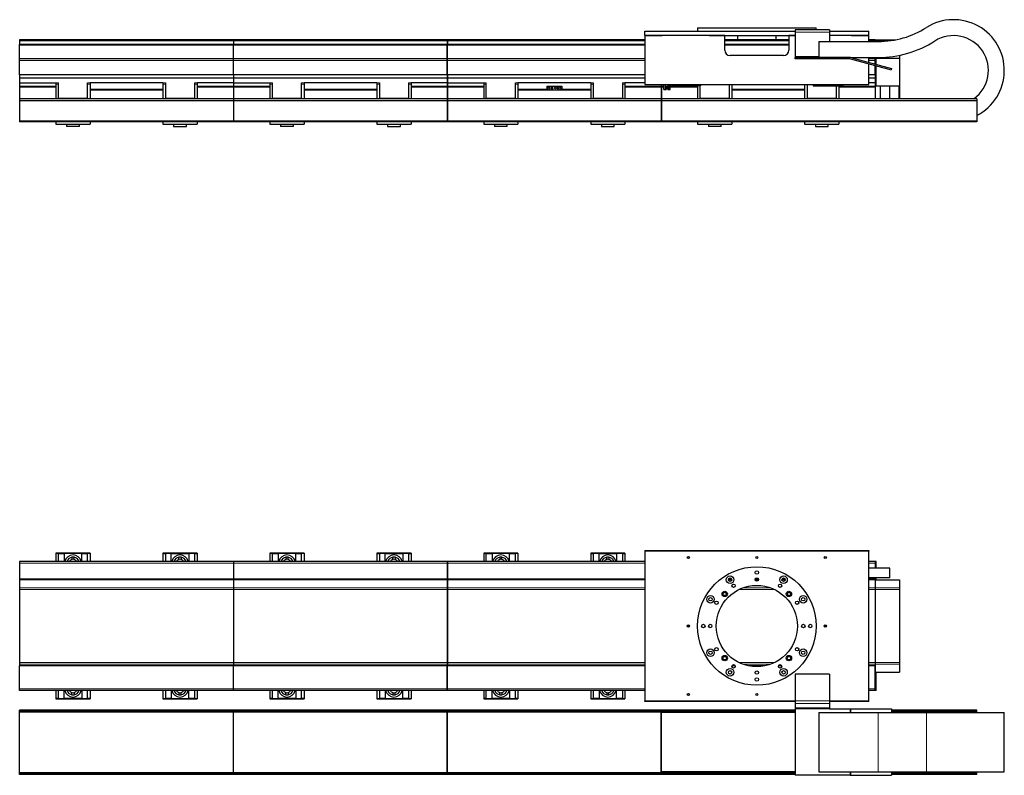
# Model space of a CAD drawing. Header units: millimetres. Extents: x 0 to 841, y 0 to 594.
# Tile 17 of 19: x 605 to 758, y 303 to 420. Entities that reach past the tile are written whole.
import ezdxf

# ---------------------------------------------------------------- set-up
doc = ezdxf.new("R2010")
doc.units = ezdxf.units.MM

msp = doc.modelspace()

# ---------------------------------------------------------------- linework, layer by layer
at = {"color": 7, "linetype": 'Continuous', "lineweight": 30}
for p, q in [((710.6, 419.08), (710.6, 418.58)), ((710.6, 419.08), (719.83, 419.08)), ((719.83, 419.08), (729.06, 419.08)), ((729.06, 418.78), (729.06, 419.08)), ((702.36, 417.92), (702.36, 418.58)), ((702.36, 418.58), (725.83, 418.58)), ((702.36, 417.92), (705.06, 417.92)), ((702.36, 417.9), (702.36, 410.25)), ((714.83, 417.9), (702.36, 417.9)), ((705.06, 417.92), (705.06, 417.9)), ((712.4, 417.92), (712.4, 417.9)), ((712.4, 417.92), (725.83, 417.92)), ((714.83, 415.63), (714.83, 417.9)), ((714.83, 417.9), (716.83, 417.9)), ((716.83, 417.9), (716.83, 417.23)), ((722.83, 417.23), (722.83, 417.9)), ((722.83, 417.9), (724.83, 417.9)), ((724.83, 417.9), (724.83, 415.63)), ((725.83, 417.9), (724.83, 417.9)), ((731.16, 418.78), (725.83, 418.78)), ((725.83, 418.78), (725.83, 418.45)), ((725.83, 418.45), (725.83, 414.65)), ((731.16, 418.78), (731.16, 418.45)), ((731.16, 418.58), (737.3, 418.58)), ((731.16, 418.45), (731.16, 416.97)), ((737.3, 417.9), (731.16, 417.9)), ((734.6, 417.92), (734.6, 417.9)), ((734.6, 417.92), (737.3, 417.92)), ((737.3, 417.92), (737.3, 418.58)), ((737.3, 416.97), (737.3, 417.9)), ((638.26, 417.23), (604.96, 417.23)), ((604.96, 417.23), (604.96, 417.08)), ((604.96, 417.08), (604.96, 416.48)), ((638.26, 416.48), (604.96, 416.48)), ((604.96, 416.42), (604.96, 416.48)), ((638.26, 416.42), (604.96, 416.42)), ((604.96, 414.3), (604.96, 416.42)), ((638.26, 417.23), (638.26, 417.08)), ((638.26, 417.08), (638.26, 416.48)), ((638.26, 416.42), (638.26, 416.48)), ((638.26, 414.3), (638.26, 416.42)), ((671.6, 417.23), (638.3, 417.23)), ((638.3, 417.23), (638.3, 417.08)), ((638.3, 417.08), (638.3, 416.48)), ((671.6, 416.48), (638.3, 416.48)), ((638.3, 416.42), (638.3, 416.48)), ((671.6, 416.42), (638.3, 416.42)), ((638.3, 414.3), (638.3, 416.42)), ((671.6, 417.23), (671.6, 417.08)), ((671.6, 417.08), (671.6, 416.48)), ((671.6, 416.42), (671.6, 416.48)), ((671.6, 414.3), (671.6, 416.42)), ((702.36, 417.23), (671.63, 417.23)), ((671.63, 417.23), (671.63, 417.08)), ((671.63, 417.08), (671.63, 416.48)), ((702.36, 416.48), (671.63, 416.48)), ((671.63, 416.42), (671.63, 416.48)), ((702.36, 416.42), (671.63, 416.42)), ((671.63, 414.3), (671.63, 416.42)), ((724.83, 417.23), (714.83, 417.23)), ((724.83, 416.48), (714.83, 416.48)), ((724.83, 416.42), (714.83, 416.42)), ((729.5, 416.97), (738.76, 416.97)), ((729.5, 416.97), (729.5, 414.48)), ((738.26, 417.23), (737.3, 417.23)), ((738.26, 417.23), (738.26, 417.08)), ((738.26, 417.08), (738.26, 416.97)), ((738.3, 417.23), (741.47, 417.23)), ((738.3, 417.08), (738.3, 417.23)), ((738.3, 416.97), (738.3, 417.08)), ((604.96, 414.28), (604.96, 414.3)), ((638.26, 414.28), (604.96, 414.28)), ((604.96, 414.01), (604.96, 414.28)), ((638.26, 414.28), (638.26, 414.3)), ((638.26, 414.01), (638.26, 414.28)), ((638.3, 414.28), (638.3, 414.3)), ((671.6, 414.28), (638.3, 414.28)), ((638.3, 414.01), (638.3, 414.28)), ((671.6, 414.28), (671.6, 414.3)), ((671.6, 414.01), (671.6, 414.28)), ((671.63, 414.28), (671.63, 414.3)), ((702.36, 414.28), (671.63, 414.28)), ((671.63, 414.01), (671.63, 414.28)), ((724, 414.8), (715.66, 414.8)), ((725.83, 414.65), (725.83, 414.48)), ((734.36, 414.48), (725.83, 414.48)), ((725.83, 414.28), (725.83, 414.48)), ((734.36, 414.28), (725.83, 414.28)), ((734.36, 414.48), (738.76, 414.48)), ((734.41, 414.28), (740.75, 412.58)), ((734.46, 414.47), (740.8, 412.77)), ((737.3, 413.71), (737.3, 414.48)), ((738.26, 414.28), (737.3, 414.28)), ((738.26, 414.3), (738.26, 414.48)), ((738.26, 414.28), (738.26, 414.3)), ((738.26, 414.01), (738.26, 414.28)), ((738.3, 414.36), (738.3, 414.48)), ((738.3, 414.36), (742.06, 414.36)), ((738.3, 414.28), (738.3, 414.36)), ((738.43, 414.28), (738.3, 414.28)), ((738.3, 414.01), (738.3, 414.28)), ((738.43, 414.01), (738.43, 414.28)), ((742.06, 414.82), (742.06, 414.36)), ((742.06, 414.36), (742.06, 410.08)), ((604.96, 411.78), (604.96, 414.01)), ((638.26, 411.78), (638.26, 414.01)), ((638.3, 411.78), (638.3, 414.01)), ((671.6, 411.78), (671.6, 414.01)), ((671.63, 411.78), (671.63, 414.01)), ((737.3, 410.25), (737.3, 413.5)), ((738.26, 413.45), (738.26, 414.01)), ((738.26, 411.78), (738.26, 413.24)), ((738.3, 413.44), (738.3, 414.01)), ((738.3, 411.78), (738.3, 413.24)), ((738.43, 413.41), (738.43, 414.01)), ((738.43, 411.78), (738.43, 413.2)), ((740.8, 412.77), (740.75, 412.58)), ((638.26, 411.78), (604.96, 411.78)), ((604.96, 411.78), (604.96, 411.28)), ((638.26, 411.28), (604.96, 411.28)), ((604.96, 411.28), (604.96, 410.55)), ((638.26, 411.78), (638.26, 411.28)), ((638.26, 411.28), (638.26, 410.55)), ((671.6, 411.78), (638.3, 411.78)), ((638.3, 411.78), (638.3, 411.28)), ((671.6, 411.28), (638.3, 411.28)), ((638.3, 411.28), (638.3, 410.55)), ((671.6, 411.78), (671.6, 411.28)), ((671.6, 411.28), (671.6, 410.55)), ((702.36, 411.78), (671.63, 411.78)), ((671.63, 411.78), (671.63, 411.28)), ((702.36, 411.28), (671.63, 411.28)), ((671.63, 411.28), (671.63, 410.55)), ((738.26, 411.78), (737.3, 411.78)), ((738.26, 411.28), (737.3, 411.28)), ((738.26, 411.78), (738.26, 411.28)), ((738.26, 411.28), (738.26, 410.55)), ((738.43, 411.78), (738.3, 411.78)), ((738.3, 410.08), (738.3, 411.78)), ((738.43, 410.08), (738.43, 411.78)), ((604.96, 410.55), (610.61, 410.55)), ((604.96, 410.55), (604.96, 409.99)), ((604.96, 409.99), (604.96, 409.83)), ((604.96, 409.83), (604.96, 408.05)), ((610.61, 410.55), (610.61, 410.34)), ((610.61, 410.34), (610.61, 408.05)), ((611.01, 410.34), (611.01, 410.55)), ((611.01, 408.05), (611.01, 410.34)), ((615.55, 410.34), (615.55, 410.55)), ((615.55, 408.05), (615.55, 410.34)), ((615.95, 410.55), (615.95, 410.34)), ((627.28, 410.55), (615.95, 410.55)), ((615.95, 410.34), (615.95, 408.05)), ((627.28, 410.55), (627.28, 410.34)), ((627.28, 410.34), (627.28, 408.05)), ((627.68, 410.55), (627.68, 410.34)), ((627.68, 410.34), (627.68, 408.05)), ((632.21, 410.55), (632.21, 410.34)), ((632.21, 410.34), (632.21, 408.05)), ((632.61, 410.55), (632.61, 410.34)), ((638.26, 410.55), (632.61, 410.55)), ((632.61, 410.34), (632.61, 408.05)), ((638.26, 410.55), (638.26, 409.99)), ((638.26, 409.99), (638.26, 409.83)), ((638.26, 409.83), (638.26, 408.05)), ((638.3, 410.55), (643.95, 410.55)), ((638.3, 410.55), (638.3, 409.99)), ((638.3, 409.99), (638.3, 409.83)), ((638.3, 409.83), (638.3, 408.05)), ((643.95, 410.55), (643.95, 410.34)), ((643.95, 410.34), (643.95, 408.05)), ((644.35, 410.34), (644.35, 410.55)), ((644.35, 408.05), (644.35, 410.34)), ((648.88, 410.34), (648.88, 410.55)), ((648.88, 408.05), (648.88, 410.34)), ((649.28, 410.55), (649.28, 410.34)), ((660.61, 410.55), (649.28, 410.55)), ((649.28, 410.34), (649.28, 408.05)), ((660.61, 410.55), (660.61, 410.34)), ((660.61, 410.34), (660.61, 408.05)), ((661.01, 410.55), (661.01, 410.34)), ((661.01, 410.34), (661.01, 408.05)), ((665.55, 410.55), (665.55, 410.34)), ((665.55, 410.34), (665.55, 408.05)), ((665.95, 410.55), (665.95, 410.34)), ((671.6, 410.55), (665.95, 410.55)), ((665.95, 410.34), (665.95, 408.05)), ((671.6, 410.55), (671.6, 409.99)), ((671.6, 409.99), (671.6, 409.83)), ((671.6, 409.83), (671.6, 408.05)), ((671.63, 410.55), (677.28, 410.55)), ((671.63, 410.55), (671.63, 409.99)), ((671.63, 409.99), (671.63, 409.83)), ((671.63, 409.83), (671.63, 408.05)), ((677.28, 410.55), (677.28, 410.34)), ((677.28, 410.34), (677.28, 408.05)), ((677.68, 410.34), (677.68, 410.55)), ((677.68, 408.05), (677.68, 410.34)), ((682.21, 410.34), (682.21, 410.55)), ((682.21, 408.05), (682.21, 410.34)), ((682.61, 410.55), (682.61, 410.34)), ((693.95, 410.55), (682.61, 410.55)), ((682.61, 410.34), (682.61, 408.05)), ((687.11, 410.02), (687.11, 409.42)), ((687.11, 410.02), (687.81, 410.02)), ((687.81, 410.02), (687.81, 409.42)), ((687.81, 410.02), (687.95, 410.02)), ((687.95, 410.02), (687.95, 409.42)), ((687.95, 410.02), (687.96, 410.02)), ((687.96, 410.02), (687.96, 409.42)), ((687.96, 410.02), (687.98, 410.02)), ((687.98, 410.02), (687.98, 409.42)), ((687.98, 410.02), (688.75, 410.02)), ((688.75, 410.02), (688.75, 409.42)), ((688.75, 410.02), (689.45, 410.02)), ((689.45, 410.02), (689.45, 409.42)), ((693.95, 410.55), (693.95, 410.34)), ((693.95, 410.34), (693.95, 408.05)), ((694.35, 410.55), (694.35, 410.34)), ((694.35, 410.34), (694.35, 408.05)), ((698.88, 410.55), (698.88, 410.34)), ((698.88, 410.34), (698.88, 408.05)), ((699.28, 410.55), (699.28, 410.34)), ((702.36, 410.55), (699.28, 410.55)), ((699.28, 410.34), (699.28, 408.05)), ((702.36, 410.25), (737.3, 410.25)), ((704.93, 410.25), (704.93, 409.99)), ((704.93, 409.99), (704.93, 409.83)), ((704.93, 409.83), (704.93, 408.05)), ((704.96, 410.25), (704.96, 409.99)), ((704.96, 409.99), (704.96, 409.83)), ((704.96, 409.83), (704.96, 408.05)), ((705.33, 409.48), (705.33, 410.25)), ((705.59, 409.48), (705.59, 410.25)), ((705.7, 409.85), (705.7, 409.48)), ((705.96, 409.48), (705.96, 409.85)), ((706.15, 409.48), (706.15, 410.25)), ((706.33, 409.48), (706.33, 410.25)), ((706.4, 410.25), (706.4, 410.08)), ((711.06, 410.08), (706.4, 410.08)), ((710.61, 410.08), (710.61, 408.05)), ((711.01, 408.05), (711.01, 410.08)), ((711.06, 410.25), (711.06, 410.08)), ((715.55, 408.05), (715.55, 410.25)), ((715.95, 410.25), (715.95, 408.05)), ((727.28, 410.25), (727.28, 408.05)), ((727.68, 410.25), (727.68, 408.05)), ((728.6, 410.25), (728.6, 410.08)), ((728.6, 410.08), (733.26, 410.08)), ((732.21, 410.08), (732.21, 408.05)), ((732.61, 410.08), (732.61, 408.05)), ((733.26, 410.25), (733.26, 410.08)), ((738.26, 410.55), (737.3, 410.55)), ((738.26, 410.55), (738.26, 409.99)), ((738.26, 409.99), (738.26, 409.83)), ((738.26, 409.83), (738.26, 408.05)), ((738.3, 410.08), (738.43, 410.08)), ((738.43, 410.08), (741.96, 410.08)), ((739.06, 410.08), (739.06, 408.05)), ((740.56, 408.05), (740.56, 410.08)), ((741.96, 410.08), (742.06, 410.08)), ((741.96, 410.08), (741.96, 408.05)), ((742.06, 410.08), (742.06, 408.05)), ((687.11, 409.42), (687.81, 409.42)), ((687.81, 409.42), (687.95, 409.42)), ((687.95, 409.42), (687.96, 409.42)), ((687.96, 409.42), (687.98, 409.42)), ((687.98, 409.42), (688.75, 409.42)), ((688.75, 409.42), (689.45, 409.42)), ((705.33, 409.48), (705.59, 409.48)), ((705.59, 409.48), (705.7, 409.48)), ((705.96, 409.48), (705.98, 409.48)), ((705.98, 409.48), (706.15, 409.48)), ((706.15, 409.48), (706.33, 409.48)), ((638.26, 408.05), (604.96, 408.05)), ((604.96, 408.02), (604.96, 408.05)), ((638.26, 408.02), (604.96, 408.02)), ((604.96, 408.02), (604.96, 407.73)), ((638.26, 407.73), (604.96, 407.73)), ((604.96, 407.73), (604.96, 404.62)), ((638.26, 408.02), (638.26, 408.05)), ((638.26, 408.02), (638.26, 407.73)), ((638.26, 407.73), (638.26, 404.62)), ((671.6, 408.05), (638.3, 408.05)), ((638.3, 408.02), (638.3, 408.05)), ((671.6, 408.02), (638.3, 408.02)), ((638.3, 408.02), (638.3, 407.73)), ((671.6, 407.73), (638.3, 407.73)), ((638.3, 407.73), (638.3, 404.62)), ((671.6, 408.02), (671.6, 408.05)), ((671.6, 408.02), (671.6, 407.73)), ((671.6, 407.73), (671.6, 404.62)), ((704.93, 408.05), (671.63, 408.05)), ((671.63, 408.02), (671.63, 408.05)), ((704.93, 408.02), (671.63, 408.02)), ((671.63, 408.02), (671.63, 407.73)), ((704.93, 407.73), (671.63, 407.73)), ((671.63, 407.73), (671.63, 404.62)), ((704.93, 408.02), (704.93, 408.05)), ((704.93, 408.02), (704.93, 407.73)), ((704.93, 407.73), (704.93, 404.62)), ((704.95, 407.03), (704.95, 404.55)), ((704.96, 407.03), (704.95, 407.03)), ((754.13, 408.05), (704.96, 408.05)), ((704.96, 408.02), (704.96, 408.05)), ((754.13, 408.02), (704.96, 408.02)), ((704.96, 408.02), (704.96, 407.73)), ((754.13, 407.73), (704.96, 407.73)), ((704.96, 407.73), (704.96, 404.62)), ((754.13, 408.02), (754.13, 408.05)), ((754.13, 408.02), (754.13, 407.73)), ((754.13, 407.73), (754.13, 404.62)), ((604.96, 404.62), (604.96, 404.48)), ((638.26, 404.48), (604.96, 404.48)), ((610.61, 404.48), (610.61, 404.08)), ((610.61, 404.08), (615.95, 404.08)), ((612.28, 404.08), (612.28, 403.75)), ((614.28, 403.75), (612.28, 403.75)), ((614.28, 403.75), (614.28, 404.08)), ((615.95, 404.48), (615.95, 404.08)), ((627.28, 404.48), (627.28, 404.08)), ((627.28, 404.08), (632.61, 404.08)), ((628.95, 404.08), (628.95, 403.75)), ((628.95, 403.75), (630.95, 403.75)), ((630.95, 403.75), (630.95, 404.08)), ((632.61, 404.48), (632.61, 404.08)), ((638.26, 404.62), (638.26, 404.48)), ((638.3, 404.62), (638.3, 404.48)), ((671.6, 404.48), (638.3, 404.48)), ((643.95, 404.48), (643.95, 404.08)), ((643.95, 404.08), (649.28, 404.08)), ((645.61, 404.08), (645.61, 403.75)), ((647.61, 403.75), (645.61, 403.75)), ((647.61, 403.75), (647.61, 404.08)), ((649.28, 404.48), (649.28, 404.08)), ((660.61, 404.48), (660.61, 404.08)), ((660.61, 404.08), (665.95, 404.08)), ((662.28, 404.08), (662.28, 403.75)), ((662.28, 403.75), (664.28, 403.75)), ((664.28, 403.75), (664.28, 404.08)), ((665.95, 404.48), (665.95, 404.08)), ((671.6, 404.62), (671.6, 404.48)), ((671.63, 404.62), (671.63, 404.48)), ((704.93, 404.48), (671.63, 404.48)), ((677.28, 404.48), (677.28, 404.08)), ((677.28, 404.08), (682.61, 404.08)), ((678.95, 404.08), (678.95, 403.75)), ((680.95, 403.75), (678.95, 403.75)), ((680.95, 403.75), (680.95, 404.08)), ((682.61, 404.48), (682.61, 404.08)), ((693.95, 404.48), (693.95, 404.08)), ((693.95, 404.08), (699.28, 404.08)), ((695.61, 404.08), (695.61, 403.75)), ((695.61, 403.75), (697.61, 403.75)), ((697.61, 403.75), (697.61, 404.08)), ((699.28, 404.48), (699.28, 404.08)), ((704.93, 404.62), (704.93, 404.48)), ((704.96, 404.55), (704.95, 404.55)), ((704.96, 404.62), (704.96, 404.48)), ((754.13, 404.48), (704.96, 404.48)), ((710.61, 404.48), (710.61, 404.08)), ((710.61, 404.08), (715.95, 404.08)), ((712.28, 404.08), (712.28, 403.75)), ((714.28, 403.75), (712.28, 403.75)), ((714.28, 403.75), (714.28, 404.08)), ((715.95, 404.48), (715.95, 404.08)), ((727.28, 404.48), (727.28, 404.08)), ((727.28, 404.08), (732.61, 404.08)), ((728.95, 404.08), (728.95, 403.75)), ((728.95, 403.75), (730.95, 403.75)), ((730.95, 403.75), (730.95, 404.08)), ((732.61, 404.48), (732.61, 404.08)), ((754.13, 404.62), (754.13, 404.48)), ((702.36, 337.67), (702.36, 337.57)), ((702.36, 337.67), (716.83, 337.67)), ((737.3, 337.57), (702.36, 337.57)), ((702.36, 337.57), (702.36, 314.24)), ((716.83, 337.67), (716.83, 337.57)), ((716.83, 337.67), (717, 337.67)), ((717, 337.67), (722.66, 337.67)), ((722.66, 337.67), (722.83, 337.67)), ((722.83, 337.67), (722.83, 337.57)), ((722.83, 337.67), (737.3, 337.67)), ((737.3, 337.67), (737.3, 337.57)), ((737.3, 314.24), (737.3, 337.57)), ((615.95, 337.23), (610.61, 337.23)), ((610.61, 337.23), (610.61, 337.19)), ((611.01, 337.19), (610.61, 337.19)), ((610.61, 337.19), (610.61, 335.97)), ((611.01, 337.2), (611.91, 337.2)), ((611.01, 337.2), (611.01, 337.19)), ((611.01, 335.97), (611.01, 337.19)), ((611.91, 337.2), (611.91, 335.97)), ((614.65, 337.2), (611.91, 337.2)), ((613.11, 336.62), (613.11, 336.28)), ((613.45, 336.28), (613.45, 336.62)), ((614.65, 335.97), (614.65, 337.2)), ((614.65, 337.2), (615.55, 337.2)), ((615.55, 337.2), (615.55, 337.19)), ((615.95, 337.19), (615.55, 337.19)), ((615.55, 335.97), (615.55, 337.19)), ((615.95, 337.23), (615.95, 337.19)), ((615.95, 337.19), (615.95, 335.97)), ((632.61, 337.23), (627.28, 337.23)), ((627.28, 337.23), (627.28, 337.19)), ((627.28, 337.19), (627.68, 337.19)), ((627.28, 337.19), (627.28, 335.97)), ((628.58, 337.2), (627.68, 337.2)), ((627.68, 337.2), (627.68, 337.19)), ((627.68, 337.19), (627.68, 335.97)), ((628.58, 335.97), (628.58, 337.2)), ((628.58, 337.2), (631.31, 337.2)), ((629.78, 336.28), (629.78, 336.62)), ((630.12, 336.62), (630.12, 336.28)), ((631.31, 337.2), (631.31, 335.97)), ((632.21, 337.2), (631.31, 337.2)), ((632.21, 337.2), (632.21, 337.19)), ((632.21, 337.19), (632.61, 337.19)), ((632.21, 337.19), (632.21, 335.97)), ((632.61, 337.23), (632.61, 337.19)), ((632.61, 337.19), (632.61, 335.97)), ((649.28, 337.23), (643.95, 337.23)), ((643.95, 337.23), (643.95, 337.19)), ((644.35, 337.19), (643.95, 337.19)), ((643.95, 337.19), (643.95, 335.97)), ((644.35, 337.2), (645.25, 337.2)), ((644.35, 337.2), (644.35, 337.19)), ((644.35, 335.97), (644.35, 337.19)), ((645.25, 337.2), (645.25, 335.97)), ((647.98, 337.2), (645.25, 337.2)), ((646.44, 336.62), (646.44, 336.28)), ((646.78, 336.28), (646.78, 336.62)), ((647.98, 335.97), (647.98, 337.2)), ((647.98, 337.2), (648.88, 337.2)), ((648.88, 337.2), (648.88, 337.19)), ((649.28, 337.19), (648.88, 337.19)), ((648.88, 335.97), (648.88, 337.19)), ((649.28, 337.23), (649.28, 337.19)), ((649.28, 337.19), (649.28, 335.97)), ((665.95, 337.23), (660.61, 337.23)), ((660.61, 337.23), (660.61, 337.19)), ((660.61, 337.19), (661.01, 337.19)), ((660.61, 337.19), (660.61, 335.97)), ((661.91, 337.2), (661.01, 337.2)), ((661.01, 337.2), (661.01, 337.19)), ((661.01, 337.19), (661.01, 335.97)), ((661.91, 335.97), (661.91, 337.2)), ((661.91, 337.2), (664.65, 337.2)), ((663.11, 336.28), (663.11, 336.62)), ((663.45, 336.62), (663.45, 336.28)), ((664.65, 337.2), (664.65, 335.97)), ((665.55, 337.2), (664.65, 337.2)), ((665.55, 337.2), (665.55, 337.19)), ((665.55, 337.19), (665.95, 337.19)), ((665.55, 337.19), (665.55, 335.97)), ((665.95, 337.23), (665.95, 337.19)), ((665.95, 337.19), (665.95, 335.97)), ((682.61, 337.23), (677.28, 337.23)), ((677.28, 337.23), (677.28, 337.19)), ((677.68, 337.19), (677.28, 337.19)), ((677.28, 337.19), (677.28, 335.97)), ((677.68, 337.2), (678.58, 337.2)), ((677.68, 337.2), (677.68, 337.19)), ((677.68, 335.97), (677.68, 337.19)), ((681.31, 337.2), (678.58, 337.2)), ((678.58, 337.2), (678.58, 335.97)), ((679.78, 336.62), (679.78, 336.28)), ((680.12, 336.28), (680.12, 336.62)), ((681.31, 335.97), (681.31, 337.2)), ((681.31, 337.2), (682.21, 337.2)), ((682.21, 337.2), (682.21, 337.19)), ((682.61, 337.19), (682.21, 337.19)), ((682.21, 335.97), (682.21, 337.19)), ((682.61, 337.23), (682.61, 337.19)), ((682.61, 337.19), (682.61, 335.97)), ((699.28, 337.23), (693.95, 337.23)), ((693.95, 337.23), (693.95, 337.19)), ((693.95, 337.19), (694.35, 337.19)), ((693.95, 337.19), (693.95, 335.97)), ((695.25, 337.2), (694.35, 337.2)), ((694.35, 337.2), (694.35, 337.19)), ((694.35, 337.19), (694.35, 335.97)), ((695.25, 335.97), (695.25, 337.2)), ((695.25, 337.2), (697.98, 337.2)), ((696.44, 336.28), (696.44, 336.62)), ((696.78, 336.62), (696.78, 336.28)), ((697.98, 337.2), (697.98, 335.97)), ((698.88, 337.2), (697.98, 337.2)), ((698.88, 337.2), (698.88, 337.19)), ((698.88, 337.19), (699.28, 337.19)), ((698.88, 337.19), (698.88, 335.97)), ((699.28, 337.23), (699.28, 337.19)), ((699.28, 337.19), (699.28, 335.97)), ((638.26, 335.97), (604.96, 335.97)), ((604.96, 335.97), (604.96, 335.7)), ((604.96, 335.7), (604.96, 333.23)), ((638.26, 335.97), (638.26, 335.7)), ((638.26, 335.7), (638.26, 333.23)), ((671.6, 335.97), (638.3, 335.97)), ((638.3, 335.97), (638.3, 335.7)), ((638.3, 335.7), (638.3, 333.23)), ((671.6, 335.97), (671.6, 335.7)), ((671.6, 335.7), (671.6, 333.23)), ((702.36, 335.97), (671.63, 335.97)), ((671.63, 335.97), (671.63, 335.7)), ((671.63, 335.7), (671.63, 333.23)), ((738.26, 335.97), (737.3, 335.97)), ((740.56, 334.9), (737.3, 334.9)), ((738.26, 335.97), (738.26, 335.7)), ((738.26, 335.7), (738.26, 334.9)), ((738.43, 335.97), (738.3, 335.97)), ((738.3, 335.7), (738.3, 335.97)), ((738.3, 334.9), (738.3, 335.7)), ((738.43, 335.7), (738.43, 335.97)), ((738.43, 334.9), (738.43, 335.7)), ((740.56, 333.4), (740.56, 334.9)), ((604.96, 333.23), (604.96, 333.11)), ((604.96, 333.11), (604.96, 331.84)), ((638.26, 333.23), (638.26, 333.11)), ((638.26, 333.11), (638.26, 331.84)), ((638.3, 333.23), (638.3, 333.11)), ((638.3, 333.11), (638.3, 331.84)), ((671.6, 333.23), (671.6, 333.11)), ((671.6, 333.11), (671.6, 331.84)), ((671.63, 333.23), (671.63, 333.11)), ((671.63, 333.11), (671.63, 331.84)), ((740.56, 333.4), (737.3, 333.4)), ((738.26, 333.4), (738.26, 333.23)), ((738.26, 333.23), (738.26, 333.11)), ((738.26, 333.11), (738.26, 331.84)), ((738.3, 333.11), (738.3, 333.4)), ((738.3, 333.11), (742.06, 333.11)), ((738.3, 331.84), (738.3, 333.11)), ((738.43, 333.11), (738.43, 333.4)), ((742.06, 333.11), (742.06, 331.84)), ((604.96, 331.84), (604.96, 331.6)), ((604.96, 331.6), (604.96, 320.21)), ((638.26, 331.84), (638.26, 331.6)), ((638.26, 331.6), (638.26, 320.21)), ((638.3, 331.84), (638.3, 331.6)), ((638.3, 331.6), (638.3, 320.21)), ((671.6, 331.84), (671.6, 331.6)), ((671.6, 331.6), (671.6, 320.21)), ((671.63, 331.84), (671.63, 331.6)), ((671.63, 331.6), (671.63, 320.21)), ((738.26, 331.84), (738.26, 331.6)), ((738.26, 331.6), (738.26, 320.21)), ((738.3, 331.6), (738.3, 331.84)), ((738.3, 320.21), (738.3, 331.6)), ((742.06, 331.84), (742.06, 331.6)), ((742.06, 331.6), (742.06, 320.21)), ((604.96, 320.21), (604.96, 319.96)), ((604.96, 319.96), (604.96, 319.68)), ((604.96, 316.1), (604.96, 319.68)), ((638.26, 319.68), (604.96, 319.68)), ((638.26, 320.21), (638.26, 319.96)), ((638.26, 319.96), (638.26, 319.68)), ((638.26, 316.1), (638.26, 319.68)), ((638.3, 320.21), (638.3, 319.96)), ((638.3, 319.96), (638.3, 319.68)), ((638.3, 316.1), (638.3, 319.68)), ((671.6, 319.68), (638.3, 319.68)), ((671.6, 320.21), (671.6, 319.96)), ((671.6, 319.96), (671.6, 319.68)), ((671.6, 316.1), (671.6, 319.68)), ((671.63, 320.21), (671.63, 319.96)), ((671.63, 319.96), (671.63, 319.68)), ((671.63, 316.1), (671.63, 319.68)), ((702.36, 319.68), (671.63, 319.68)), ((716.47, 319.68), (715.95, 319.68)), ((721.03, 319.68), (718.63, 319.68)), ((723.72, 319.68), (723.2, 319.68)), ((738.26, 319.68), (737.3, 319.68)), ((738.26, 320.21), (738.26, 319.96)), ((738.26, 319.96), (738.26, 319.68)), ((738.26, 316.1), (738.26, 319.68)), ((738.3, 319.96), (738.3, 320.21)), ((738.3, 318.7), (738.3, 319.96)), ((742.06, 320.21), (742.06, 319.96)), ((742.06, 319.96), (742.06, 318.7)), ((725.83, 318.4), (725.83, 314.24)), ((731.16, 318.4), (725.83, 318.4)), ((731.16, 318.4), (731.16, 314.24)), ((738.3, 318.7), (742.06, 318.7)), ((738.3, 316.1), (738.3, 318.7)), ((738.43, 316.1), (738.43, 318.7)), ((604.96, 315.84), (604.96, 316.1)), ((638.26, 315.84), (638.26, 316.1)), ((638.3, 315.84), (638.3, 316.1)), ((671.6, 315.84), (671.6, 316.1)), ((671.63, 315.84), (671.63, 316.1)), ((738.26, 315.84), (738.26, 316.1)), ((738.3, 315.84), (738.3, 316.1)), ((738.43, 315.84), (738.43, 316.1)), ((638.26, 315.84), (604.96, 315.84)), ((610.61, 315.84), (610.61, 314.61)), ((611.01, 314.61), (610.61, 314.61)), ((610.61, 314.61), (610.61, 314.57)), ((610.61, 314.57), (615.95, 314.57)), ((611.01, 314.61), (611.01, 315.84)), ((611.01, 314.6), (611.01, 314.61)), ((611.01, 314.6), (611.91, 314.6)), ((611.91, 314.6), (611.91, 315.84)), ((614.65, 314.6), (611.91, 314.6)), ((613.11, 315.18), (613.11, 315.52)), ((613.45, 315.52), (613.45, 315.18)), ((614.65, 315.84), (614.65, 314.6)), ((614.65, 314.6), (615.55, 314.6)), ((615.55, 314.61), (615.55, 315.84)), ((615.95, 314.61), (615.55, 314.61)), ((615.55, 314.6), (615.55, 314.61)), ((615.95, 315.84), (615.95, 314.61)), ((615.95, 314.61), (615.95, 314.57)), ((627.28, 315.84), (627.28, 314.61)), ((627.28, 314.61), (627.68, 314.61)), ((627.28, 314.61), (627.28, 314.57)), ((627.28, 314.57), (632.61, 314.57)), ((627.68, 315.84), (627.68, 314.61)), ((627.68, 314.6), (627.68, 314.61)), ((628.58, 314.6), (627.68, 314.6)), ((628.58, 315.84), (628.58, 314.6)), ((628.58, 314.6), (631.31, 314.6)), ((629.78, 315.52), (629.78, 315.18)), ((630.12, 315.18), (630.12, 315.52)), ((631.31, 314.6), (631.31, 315.84)), ((632.21, 314.6), (631.31, 314.6)), ((632.21, 315.84), (632.21, 314.61)), ((632.21, 314.61), (632.61, 314.61)), ((632.21, 314.6), (632.21, 314.61)), ((632.61, 315.84), (632.61, 314.61)), ((632.61, 314.61), (632.61, 314.57)), ((671.6, 315.84), (638.3, 315.84)), ((643.95, 315.84), (643.95, 314.61)), ((644.35, 314.61), (643.95, 314.61)), ((643.95, 314.61), (643.95, 314.57)), ((643.95, 314.57), (649.28, 314.57)), ((644.35, 314.61), (644.35, 315.84)), ((644.35, 314.6), (644.35, 314.61)), ((644.35, 314.6), (645.25, 314.6)), ((645.25, 314.6), (645.25, 315.84)), ((647.98, 314.6), (645.25, 314.6)), ((646.44, 315.18), (646.44, 315.52)), ((646.78, 315.52), (646.78, 315.18)), ((647.98, 315.84), (647.98, 314.6)), ((647.98, 314.6), (648.88, 314.6)), ((648.88, 314.61), (648.88, 315.84)), ((649.28, 314.61), (648.88, 314.61)), ((648.88, 314.6), (648.88, 314.61)), ((649.28, 315.84), (649.28, 314.61)), ((649.28, 314.61), (649.28, 314.57)), ((660.61, 315.84), (660.61, 314.61)), ((660.61, 314.61), (661.01, 314.61)), ((660.61, 314.61), (660.61, 314.57)), ((660.61, 314.57), (665.95, 314.57)), ((661.01, 315.84), (661.01, 314.61)), ((661.01, 314.6), (661.01, 314.61)), ((661.91, 314.6), (661.01, 314.6)), ((661.91, 315.84), (661.91, 314.6)), ((661.91, 314.6), (664.65, 314.6)), ((663.11, 315.52), (663.11, 315.18)), ((663.45, 315.18), (663.45, 315.52)), ((664.65, 314.6), (664.65, 315.84)), ((665.55, 314.6), (664.65, 314.6)), ((665.55, 315.84), (665.55, 314.61)), ((665.55, 314.61), (665.95, 314.61)), ((665.55, 314.6), (665.55, 314.61)), ((665.95, 315.84), (665.95, 314.61)), ((665.95, 314.61), (665.95, 314.57)), ((702.36, 315.84), (671.63, 315.84)), ((677.28, 315.84), (677.28, 314.61)), ((677.68, 314.61), (677.28, 314.61)), ((677.28, 314.61), (677.28, 314.57)), ((677.28, 314.57), (682.61, 314.57)), ((677.68, 314.61), (677.68, 315.84)), ((677.68, 314.6), (677.68, 314.61)), ((677.68, 314.6), (678.58, 314.6)), ((678.58, 314.6), (678.58, 315.84)), ((681.31, 314.6), (678.58, 314.6)), ((679.78, 315.18), (679.78, 315.52)), ((680.12, 315.52), (680.12, 315.18)), ((681.31, 315.84), (681.31, 314.6)), ((681.31, 314.6), (682.21, 314.6)), ((682.21, 314.61), (682.21, 315.84)), ((682.61, 314.61), (682.21, 314.61)), ((682.21, 314.6), (682.21, 314.61)), ((682.61, 315.84), (682.61, 314.61)), ((682.61, 314.61), (682.61, 314.57)), ((693.95, 315.84), (693.95, 314.61)), ((693.95, 314.61), (694.35, 314.61)), ((693.95, 314.61), (693.95, 314.57)), ((693.95, 314.57), (699.28, 314.57)), ((694.35, 315.84), (694.35, 314.61)), ((694.35, 314.6), (694.35, 314.61)), ((695.25, 314.6), (694.35, 314.6)), ((695.25, 315.84), (695.25, 314.6)), ((695.25, 314.6), (697.98, 314.6)), ((696.44, 315.52), (696.44, 315.18)), ((696.78, 315.18), (696.78, 315.52)), ((697.98, 314.6), (697.98, 315.84)), ((698.88, 314.6), (697.98, 314.6)), ((698.88, 315.84), (698.88, 314.61)), ((698.88, 314.61), (699.28, 314.61)), ((698.88, 314.6), (698.88, 314.61)), ((699.28, 315.84), (699.28, 314.61)), ((699.28, 314.61), (699.28, 314.57)), ((738.26, 315.84), (737.3, 315.84)), ((738.43, 315.84), (738.3, 315.84)), ((702.36, 314.24), (725.83, 314.24)), ((702.36, 314.14), (702.36, 314.24)), ((714.83, 314.14), (702.36, 314.14)), ((714.83, 314.14), (714.83, 314.24)), ((715.66, 314.14), (714.83, 314.14)), ((724, 314.14), (715.66, 314.14)), ((724.83, 314.14), (724, 314.14)), ((724.83, 314.14), (724.83, 314.24)), ((725.83, 314.14), (724.83, 314.14)), ((725.83, 314.24), (725.83, 313.84)), ((725.83, 313.84), (725.83, 313.17)), ((725.83, 313.17), (725.83, 312.98)), ((731.16, 314.24), (731.16, 313.84)), ((731.16, 314.24), (737.3, 314.24)), ((737.3, 314.14), (731.16, 314.14)), ((731.16, 313.84), (731.16, 313.17)), ((731.16, 313.17), (731.16, 312.98)), ((737.3, 314.14), (737.3, 314.24)), ((638.26, 312.79), (604.96, 312.79)), ((604.96, 312.73), (604.96, 312.79)), ((638.26, 312.73), (604.96, 312.73)), ((604.96, 312.56), (604.96, 312.73)), ((638.26, 312.56), (604.96, 312.56)), ((604.96, 312.49), (604.96, 312.56)), ((604.96, 303.09), (604.96, 312.49)), ((638.26, 312.73), (638.26, 312.79)), ((638.26, 312.56), (638.26, 312.73)), ((638.26, 312.49), (638.26, 312.56)), ((638.26, 303.09), (638.26, 312.49)), ((671.6, 312.79), (638.3, 312.79)), ((638.3, 312.73), (638.3, 312.79)), ((671.6, 312.73), (638.3, 312.73)), ((638.3, 312.56), (638.3, 312.73)), ((671.6, 312.56), (638.3, 312.56)), ((638.3, 312.49), (638.3, 312.56)), ((638.3, 303.09), (638.3, 312.49)), ((671.6, 312.73), (671.6, 312.79)), ((671.6, 312.56), (671.6, 312.73)), ((671.6, 312.49), (671.6, 312.56)), ((671.6, 303.09), (671.6, 312.49)), ((704.93, 312.79), (671.63, 312.79)), ((671.63, 312.73), (671.63, 312.79)), ((704.93, 312.73), (671.63, 312.73)), ((671.63, 312.56), (671.63, 312.73)), ((704.93, 312.56), (671.63, 312.56)), ((671.63, 312.49), (671.63, 312.56)), ((671.63, 303.09), (671.63, 312.49)), ((704.93, 312.73), (704.93, 312.79)), ((704.93, 312.56), (704.93, 312.73)), ((704.93, 312.49), (704.93, 312.56)), ((704.93, 303.09), (704.93, 312.49)), ((704.95, 312.43), (704.95, 303.16)), ((725.83, 312.43), (704.95, 312.43)), ((725.83, 312.79), (704.96, 312.79)), ((704.96, 312.73), (704.96, 312.79)), ((725.83, 312.73), (704.96, 312.73)), ((704.96, 312.56), (704.96, 312.73)), ((725.83, 312.56), (704.96, 312.56)), ((704.96, 312.49), (704.96, 312.56)), ((704.96, 312.43), (704.96, 312.49)), ((725.83, 312.98), (725.83, 302.64)), ((729.5, 312.43), (729.5, 303.16)), ((729.5, 312.43), (738.76, 312.43)), ((731.16, 312.98), (734.36, 312.98)), ((734.36, 312.98), (734.46, 312.98)), ((734.46, 312.98), (740.8, 312.98)), ((738.76, 312.43), (746.26, 312.43)), ((740.8, 312.98), (740.8, 312.43)), ((754.13, 312.79), (740.8, 312.79)), ((754.13, 312.73), (740.8, 312.73)), ((754.13, 312.56), (740.8, 312.56)), ((746.26, 312.43), (758.4, 312.43)), ((754.13, 312.73), (754.13, 312.79)), ((754.13, 312.56), (754.13, 312.73)), ((754.13, 312.49), (754.13, 312.56)), ((754.13, 312.43), (754.13, 312.49)), ((758.4, 303.16), (758.4, 312.43)), ((604.96, 303.03), (604.96, 303.09)), ((638.26, 303.03), (604.96, 303.03)), ((604.96, 302.85), (604.96, 303.03)), ((638.26, 302.85), (604.96, 302.85)), ((604.96, 302.79), (604.96, 302.85)), ((638.26, 302.79), (604.96, 302.79)), ((638.26, 303.03), (638.26, 303.09)), ((638.26, 302.85), (638.26, 303.03)), ((638.26, 302.79), (638.26, 302.85)), ((638.3, 303.03), (638.3, 303.09)), ((671.6, 303.03), (638.3, 303.03)), ((638.3, 302.85), (638.3, 303.03)), ((671.6, 302.85), (638.3, 302.85)), ((638.3, 302.79), (638.3, 302.85)), ((671.6, 302.79), (638.3, 302.79)), ((671.6, 303.03), (671.6, 303.09)), ((671.6, 302.85), (671.6, 303.03)), ((671.6, 302.79), (671.6, 302.85)), ((671.63, 303.03), (671.63, 303.09)), ((704.93, 303.03), (671.63, 303.03)), ((671.63, 302.85), (671.63, 303.03)), ((704.93, 302.85), (671.63, 302.85)), ((671.63, 302.79), (671.63, 302.85)), ((704.93, 302.79), (671.63, 302.79)), ((704.93, 303.03), (704.93, 303.09)), ((704.93, 302.85), (704.93, 303.03)), ((704.93, 302.79), (704.93, 302.85)), ((725.83, 303.16), (704.95, 303.16)), ((704.96, 303.09), (704.96, 303.16)), ((704.96, 303.03), (704.96, 303.09)), ((725.83, 303.03), (704.96, 303.03)), ((704.96, 302.85), (704.96, 303.03)), ((725.83, 302.85), (704.96, 302.85)), ((704.96, 302.79), (704.96, 302.85)), ((725.83, 302.79), (704.96, 302.79)), ((734.36, 302.64), (725.83, 302.64)), ((729.5, 303.16), (738.76, 303.16)), ((734.36, 302.64), (734.46, 302.64)), ((734.46, 302.64), (740.8, 302.64)), ((738.76, 303.16), (746.26, 303.16)), ((740.8, 303.16), (740.8, 302.64)), ((754.13, 303.03), (740.8, 303.03)), ((754.13, 302.85), (740.8, 302.85)), ((754.13, 302.79), (740.8, 302.79)), ((746.26, 303.16), (758.4, 303.16)), ((754.13, 303.09), (754.13, 303.16)), ((754.13, 303.03), (754.13, 303.09)), ((754.13, 302.85), (754.13, 303.03)), ((754.13, 302.79), (754.13, 302.85))]:
    msp.add_line(p, q, dxfattribs=at)
at = {"color": 8, "linetype": 'Continuous', "lineweight": 15}
for p, q in [((731.16, 418.45), (725.83, 418.45)), ((638.26, 417.08), (604.96, 417.08)), ((671.6, 417.08), (638.3, 417.08)), ((702.36, 417.08), (671.63, 417.08)), ((724.83, 417.08), (714.83, 417.08)), ((738.26, 417.08), (737.3, 417.08)), ((738.3, 417.08), (740.51, 417.08)), ((638.26, 414.3), (604.96, 414.3)), ((671.6, 414.3), (638.3, 414.3)), ((702.36, 414.3), (671.63, 414.3)), ((729.5, 414.65), (725.83, 414.65)), ((738.26, 414.3), (737.3, 414.3)), ((638.26, 414.01), (604.96, 414.01)), ((671.6, 414.01), (638.3, 414.01)), ((702.36, 414.01), (671.63, 414.01)), ((738.26, 414.01), (737.3, 414.01)), ((738.43, 414.01), (738.3, 414.01)), ((604.96, 409.99), (610.61, 409.99)), ((604.96, 409.83), (610.61, 409.83)), ((611.01, 410.55), (610.61, 410.55)), ((611.01, 410.34), (610.61, 410.34)), ((615.95, 410.55), (615.55, 410.55)), ((615.95, 410.34), (615.55, 410.34)), ((627.28, 410.55), (627.68, 410.55)), ((627.28, 410.34), (627.68, 410.34)), ((632.21, 410.55), (632.61, 410.55)), ((632.21, 410.34), (632.61, 410.34)), ((638.26, 409.99), (632.61, 409.99)), ((638.26, 409.83), (632.61, 409.83)), ((638.3, 409.99), (643.95, 409.99)), ((638.3, 409.83), (643.95, 409.83)), ((644.35, 410.55), (643.95, 410.55)), ((644.35, 410.34), (643.95, 410.34)), ((649.28, 410.55), (648.88, 410.55)), ((649.28, 410.34), (648.88, 410.34)), ((660.61, 410.55), (661.01, 410.55)), ((660.61, 410.34), (661.01, 410.34)), ((665.55, 410.55), (665.95, 410.55)), ((665.55, 410.34), (665.95, 410.34)), ((671.6, 409.99), (665.95, 409.99)), ((671.6, 409.83), (665.95, 409.83)), ((671.63, 409.99), (677.28, 409.99)), ((671.63, 409.83), (677.28, 409.83)), ((677.68, 410.55), (677.28, 410.55)), ((677.68, 410.34), (677.28, 410.34)), ((682.61, 410.55), (682.21, 410.55)), ((682.61, 410.34), (682.21, 410.34)), ((693.95, 410.55), (694.35, 410.55)), ((693.95, 410.34), (694.35, 410.34)), ((698.88, 410.55), (699.28, 410.55)), ((698.88, 410.34), (699.28, 410.34)), ((704.93, 409.99), (699.28, 409.99)), ((704.93, 409.83), (699.28, 409.83)), ((704.96, 409.99), (705.33, 409.99)), ((704.96, 409.83), (705.33, 409.83)), ((705.7, 409.83), (705.96, 409.83)), ((705.98, 409.48), (705.98, 410.25)), ((706.33, 409.99), (710.61, 409.99)), ((706.33, 409.83), (710.61, 409.83)), ((738.26, 409.99), (732.61, 409.99)), ((738.26, 409.83), (732.61, 409.83)), ((611.01, 408.14), (615.55, 408.14)), ((627.28, 409.54), (615.95, 409.54)), ((627.28, 409.38), (615.95, 409.38)), ((632.21, 408.14), (627.68, 408.14)), ((644.35, 408.14), (648.88, 408.14)), ((660.61, 409.54), (649.28, 409.54)), ((660.61, 409.38), (649.28, 409.38)), ((665.55, 408.14), (661.01, 408.14)), ((677.68, 408.14), (682.21, 408.14)), ((687.11, 409.54), (682.61, 409.54)), ((693.95, 409.38), (682.61, 409.38)), ((693.95, 409.54), (689.45, 409.54)), ((698.88, 408.14), (694.35, 408.14)), ((711.01, 408.14), (715.55, 408.14)), ((727.28, 409.54), (715.95, 409.54)), ((727.28, 409.38), (715.95, 409.38)), ((732.21, 408.14), (727.68, 408.14)), ((638.26, 404.62), (604.96, 404.62)), ((671.6, 404.62), (638.3, 404.62)), ((704.93, 404.62), (671.63, 404.62)), ((754.13, 404.62), (704.96, 404.62)), ((717, 337.67), (717, 337.57)), ((722.66, 337.67), (722.66, 337.57)), ((638.26, 335.7), (604.96, 335.7)), ((671.6, 335.7), (638.3, 335.7)), ((702.36, 335.7), (671.63, 335.7)), ((738.26, 335.7), (737.3, 335.7)), ((738.43, 335.7), (738.3, 335.7)), ((638.26, 333.23), (604.96, 333.23)), ((638.26, 333.11), (604.96, 333.11)), ((671.6, 333.23), (638.3, 333.23)), ((671.6, 333.11), (638.3, 333.11)), ((702.36, 333.23), (671.63, 333.23)), ((702.36, 333.11), (671.63, 333.11)), ((715.93, 333.11), (715.4, 333.11)), ((715.91, 333.23), (715.42, 333.23)), ((720.09, 333.11), (719.57, 333.11)), ((720.09, 333.23), (719.58, 333.23)), ((724.26, 333.11), (723.73, 333.11)), ((724.24, 333.23), (723.75, 333.23)), ((738.26, 333.23), (737.3, 333.23)), ((738.26, 333.11), (737.3, 333.11)), ((638.26, 331.84), (604.96, 331.84)), ((638.26, 331.6), (604.96, 331.6)), ((671.6, 331.84), (638.3, 331.84)), ((671.6, 331.6), (638.3, 331.6)), ((702.36, 331.84), (671.63, 331.84)), ((702.36, 331.6), (671.63, 331.6)), ((722.6, 331.6), (717.06, 331.6)), ((722.03, 331.84), (717.63, 331.84)), ((738.26, 331.84), (737.3, 331.84)), ((738.26, 331.6), (737.3, 331.6)), ((738.3, 331.84), (742.06, 331.84)), ((738.3, 331.6), (742.06, 331.6)), ((638.26, 320.21), (604.96, 320.21)), ((638.26, 319.96), (604.96, 319.96)), ((671.6, 320.21), (638.3, 320.21)), ((671.6, 319.96), (638.3, 319.96)), ((702.36, 320.21), (671.63, 320.21)), ((702.36, 319.96), (671.63, 319.96)), ((722.6, 320.21), (717.06, 320.21)), ((722.03, 319.96), (717.63, 319.96)), ((738.26, 320.21), (737.3, 320.21)), ((738.26, 319.96), (737.3, 319.96)), ((738.3, 320.21), (742.06, 320.21)), ((738.3, 319.96), (742.06, 319.96)), ((638.26, 316.1), (604.96, 316.1)), ((671.6, 316.1), (638.3, 316.1)), ((702.36, 316.1), (671.63, 316.1)), ((738.26, 316.1), (737.3, 316.1)), ((738.43, 316.1), (738.3, 316.1)), ((715.66, 314.14), (715.66, 314.24)), ((724, 314.14), (724, 314.24)), ((731.16, 314.24), (725.83, 314.24)), ((731.16, 313.84), (725.83, 313.84)), ((731.16, 313.17), (725.83, 313.17)), ((638.26, 312.49), (604.96, 312.49)), ((671.6, 312.49), (638.3, 312.49)), ((704.93, 312.49), (671.63, 312.49)), ((725.83, 312.49), (704.96, 312.49)), ((731.16, 312.98), (725.83, 312.98)), ((734.36, 312.98), (734.36, 312.43)), ((734.46, 312.98), (734.46, 312.43)), ((738.76, 312.43), (738.76, 303.16)), ((754.13, 312.49), (740.8, 312.49)), ((746.26, 312.43), (746.26, 303.16)), ((638.26, 303.09), (604.96, 303.09)), ((671.6, 303.09), (638.3, 303.09)), ((704.93, 303.09), (671.63, 303.09)), ((725.83, 303.09), (704.96, 303.09)), ((734.36, 303.16), (734.36, 302.64)), ((734.46, 303.16), (734.46, 302.64)), ((754.13, 303.09), (740.8, 303.09))]:
    msp.add_line(p, q, dxfattribs=at)
at = {"color": 7, "linetype": 'Continuous', "lineweight": 30}
for centre, radius in [((687.41, 409.71), 0.15), ((688.46, 409.72), 0.133), ((689.15, 409.71), 0.15), ((709.16, 336.57), 0.167), ((709.16, 336.57), 0.142), ((719.83, 336.57), 0.167), ((719.83, 336.57), 0.142), ((730.5, 336.57), 0.167), ((730.5, 336.57), 0.142), ((719.83, 325.9), 9.23), ((719.83, 334.24), 0.267), ((715.66, 333.12), 0.583), ((715.66, 333.12), 0.267), ((719.83, 333.15), 0.267), ((724, 333.12), 0.583), ((724, 333.12), 0.267), ((719.83, 325.9), 6.33), ((716.21, 332.18), 0.267), ((723.46, 332.18), 0.267), ((712.61, 330.07), 0.583), ((712.61, 330.07), 0.267), ((714.83, 330.9), 0.417), ((714.83, 330.9), 0.267), ((724.83, 330.9), 0.417), ((724.83, 330.9), 0.267), ((727.05, 330.07), 0.583), ((727.05, 330.07), 0.267), ((713.55, 329.53), 0.267), ((726.11, 329.53), 0.267), ((709.16, 325.9), 0.168), ((709.16, 325.9), 0.142), ((711.5, 325.9), 0.267), ((712.58, 325.9), 0.267), ((727.08, 325.9), 0.267), ((728.16, 325.9), 0.267), ((730.5, 325.9), 0.168), ((730.5, 325.9), 0.142), ((712.61, 321.74), 0.583), ((713.55, 322.28), 0.267), ((726.11, 322.28), 0.267), ((727.05, 321.74), 0.583), ((712.61, 321.74), 0.267), ((714.83, 320.9), 0.417), ((714.83, 320.9), 0.267), ((724.83, 320.9), 0.417), ((724.83, 320.9), 0.267), ((727.05, 321.74), 0.267), ((715.66, 318.69), 0.583), ((716.21, 319.62), 0.267), ((723.46, 319.62), 0.267), ((724, 318.69), 0.583), ((715.66, 318.69), 0.267), ((719.83, 318.65), 0.267), ((719.83, 317.57), 0.267), ((724, 318.69), 0.267), ((709.16, 315.24), 0.167), ((709.16, 315.24), 0.142), ((719.83, 315.24), 0.167), ((719.83, 315.24), 0.142)]:
    msp.add_circle(centre, radius, dxfattribs=at)
for centre, radius, start, end in [((738.76, 430.98), 14.01, 270, 302.3421), ((750.49, 412.46), 7.91, 297.4184, 122.3421), ((750.49, 412.46), 5.43, 305.6497, 122.3421), ((738.76, 430.98), 16.49, 270, 302.3421), ((715.66, 415.63), 0.833, 180, 270), ((724, 415.63), 0.833, 270, 0), ((734.36, 414.12), 0.367, 75, 90), ((734.36, 414.12), 0.167, 75, 90), ((705.83, 409.85), 0.133, 0, 180), ((613.28, 335.64), 1.33, 14.4775, 165.5225), ((613.28, 335.64), 1, 99.7878, 160.5288), ((613.28, 335.64), 0.667, 104.7736, 150), ((613.28, 335.64), 1, 80.2122, 99.7878), ((613.28, 335.64), 0.667, 75.2264, 104.7736), ((613.28, 335.64), 1, 19.4712, 80.2122), ((613.28, 335.64), 0.667, 30, 75.2264), ((629.95, 335.64), 1.33, 14.4775, 165.5225), ((629.95, 335.64), 1, 99.7878, 160.5288), ((629.95, 335.64), 0.667, 104.7736, 150), ((629.95, 335.64), 1, 80.2122, 99.7878), ((629.95, 335.64), 0.667, 75.2264, 104.7736), ((629.95, 335.64), 1, 19.4712, 80.2122), ((629.95, 335.64), 0.667, 30, 75.2264), ((646.61, 335.64), 1.33, 14.4775, 165.5225), ((646.61, 335.64), 1, 99.7878, 160.5288), ((646.61, 335.64), 0.667, 104.7736, 150), ((646.61, 335.64), 1, 80.2122, 99.7878), ((646.61, 335.64), 0.667, 75.2264, 104.7736), ((646.61, 335.64), 1, 19.4712, 80.2122), ((646.61, 335.64), 0.667, 30, 75.2264), ((663.28, 335.64), 1.33, 14.4775, 165.5225), ((663.28, 335.64), 1, 99.7878, 160.5288), ((663.28, 335.64), 0.667, 104.7736, 150), ((663.28, 335.64), 1, 80.2122, 99.7878), ((663.28, 335.64), 0.667, 75.2264, 104.7736), ((663.28, 335.64), 1, 19.4712, 80.2122), ((663.28, 335.64), 0.667, 30, 75.2264), ((679.95, 335.64), 1.33, 14.4775, 165.5225), ((679.95, 335.64), 1, 99.7878, 160.5288), ((679.95, 335.64), 0.667, 104.7736, 150), ((679.95, 335.64), 1, 80.2122, 99.7878), ((679.95, 335.64), 0.667, 75.2264, 104.7736), ((679.95, 335.64), 1, 19.4712, 80.2122), ((679.95, 335.64), 0.667, 30, 75.2264), ((696.61, 335.64), 1.33, 14.4775, 165.5225), ((696.61, 335.64), 1, 99.7878, 160.5288), ((696.61, 335.64), 0.667, 104.7736, 150), ((696.61, 335.64), 1, 80.2122, 99.7878), ((696.61, 335.64), 0.667, 75.2264, 104.7736), ((696.61, 335.64), 1, 19.4712, 80.2122), ((696.61, 335.64), 0.667, 30, 75.2264), ((613.28, 316.17), 1.33, 194.4775, 345.5225), ((613.28, 316.17), 1, 199.4712, 260.2122), ((613.28, 316.17), 0.667, 210, 255.2264), ((613.28, 316.17), 0.667, 255.2264, 284.7736), ((613.28, 316.17), 1, 260.2122, 279.7878), ((613.28, 316.17), 0.667, 284.7736, 330), ((613.28, 316.17), 1, 279.7878, 340.5288), ((629.95, 316.17), 1.33, 194.4775, 345.5225), ((629.95, 316.17), 1, 199.4712, 260.2122), ((629.95, 316.17), 0.667, 210, 255.2264), ((629.95, 316.17), 0.667, 255.2264, 284.7736), ((629.95, 316.17), 1, 260.2122, 279.7878), ((629.95, 316.17), 0.667, 284.7736, 330), ((629.95, 316.17), 1, 279.7878, 340.5288), ((646.61, 316.17), 1.33, 194.4775, 345.5225), ((646.61, 316.17), 1, 199.4712, 260.2122), ((646.61, 316.17), 0.667, 210, 255.2264), ((646.61, 316.17), 0.667, 255.2264, 284.7736), ((646.61, 316.17), 1, 260.2122, 279.7878), ((646.61, 316.17), 0.667, 284.7736, 330), ((646.61, 316.17), 1, 279.7878, 340.5288), ((663.28, 316.17), 1.33, 194.4775, 345.5225), ((663.28, 316.17), 1, 199.4712, 260.2122), ((663.28, 316.17), 0.667, 210, 255.2264), ((663.28, 316.17), 0.667, 255.2264, 284.7736), ((663.28, 316.17), 1, 260.2122, 279.7878), ((663.28, 316.17), 0.667, 284.7736, 330), ((663.28, 316.17), 1, 279.7878, 340.5288), ((679.95, 316.17), 1.33, 194.4775, 345.5225), ((679.95, 316.17), 1, 199.4712, 260.2122), ((679.95, 316.17), 0.667, 210, 255.2264), ((679.95, 316.17), 0.667, 255.2264, 284.7736), ((679.95, 316.17), 1, 260.2122, 279.7878), ((679.95, 316.17), 0.667, 284.7736, 330), ((679.95, 316.17), 1, 279.7878, 340.5288), ((696.61, 316.17), 1.33, 194.4775, 345.5225), ((696.61, 316.17), 1, 199.4712, 260.2122), ((696.61, 316.17), 0.667, 210, 255.2264), ((696.61, 316.17), 0.667, 255.2264, 284.7736), ((696.61, 316.17), 1, 260.2122, 279.7878), ((696.61, 316.17), 0.667, 284.7736, 330), ((696.61, 316.17), 1, 279.7878, 340.5288)]:
    msp.add_arc(centre, radius, start, end, dxfattribs=at)

doc.saveas('drawing.dxf')
